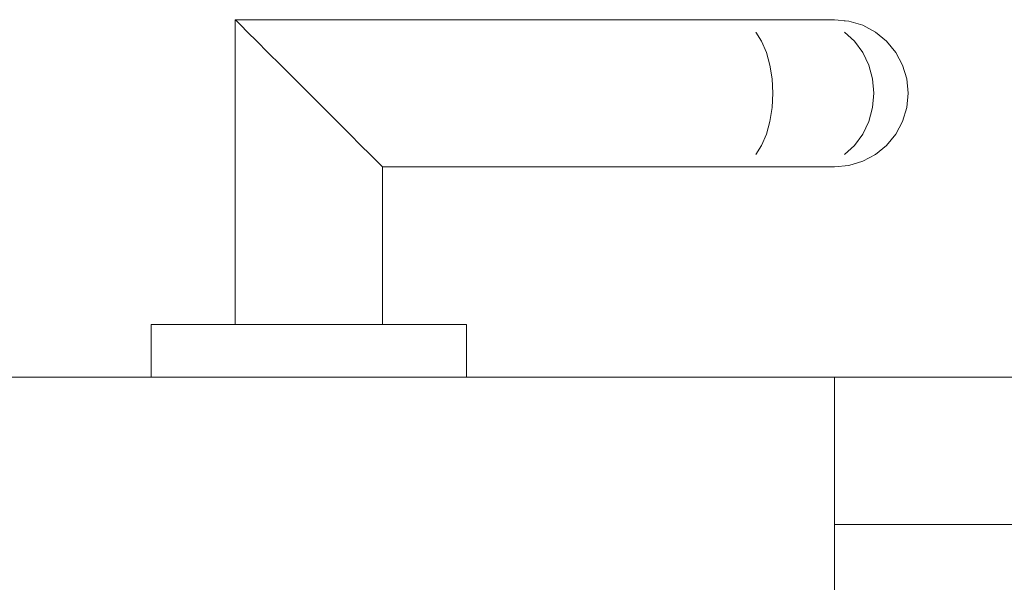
# Model space of a CAD drawing. Header units: millimetres. Extents: x -13155676 to -13149924, y -43717 to -41420.
# Tile 4 of 9: x -13153666 to -13153572, y -42867 to -42813. Entities that reach past the tile are written whole.
import ezdxf

# ---------------------------------------------------------------- set-up
doc = ezdxf.new("R2010")
doc.units = ezdxf.units.MM
doc.header["$MEASUREMENT"] = 0
doc.linetypes.add('Wipeout_Contour', pattern=[1000, 0, -1000])
doc.layers.add('0._RDC (96)_1_Portes Archicad', color=7, linetype='Continuous')

msp = doc.modelspace()

# ---------------------------------------------------------------- wipeouts: each hides what was drawn before it
at = {"color": 254, "linetype": 'Wipeout_Contour', "lineweight": 0, "ltscale": 52614831.20490971}
msp.add_wipeout([(-13153653.024, -42842.108), (-13153653.024, -42847.108), (-13153623.024, -42847.108), (-13153623.024, -42842.108)], dxfattribs=at).dxf.layer = '0._RDC (96)_1_Portes Archicad'
at = {"color": 254, "linetype": 'Wipeout_Contour', "lineweight": 0, "ltscale": 52612611.5099933}
msp.add_wipeout([(-13153588.024, -42847.108), (-13153588.024, -42887.108), (-13152578.024, -42887.108), (-13152578.024, -42847.108)], dxfattribs=at).dxf.layer = '0._RDC (96)_1_Portes Archicad'

# ---------------------------------------------------------------- next in the draw order: linework, layer by layer
at = {"layer": '0._RDC (96)_1_Portes Archicad', "color": 84, "linetype": 'Continuous', "lineweight": 0}
for p, q in [((-13153653.024, -42847.108), (-13153653.024, -42842.108)), ((-13153623.024, -42847.108), (-13153623.024, -42842.108)), ((-13153588.024, -42847.108), (-13152578.024, -42847.108))]:
    msp.add_line(p, q, dxfattribs=at)
at = {"layer": '0._RDC (96)_1_Portes Archicad', "color": 35, "linetype": 'Continuous', "lineweight": 0, "true_color": 0xbe753f}
for p, q in [((-13153688.024, -42847.108), (-13153588.024, -42847.108)), ((-13153588.024, -42847.108), (-13153588.024, -42887.108))]:
    msp.add_line(p, q, dxfattribs=at)
at = {"layer": '0._RDC (96)_1_Portes Archicad', "color": 250, "linetype": 'Continuous', "lineweight": 0, "true_color": 0x191919}
msp.add_line((-13153588.024, -42861.108), (-13152578.024, -42861.108), dxfattribs=at)

# ---------------------------------------------------------------- next in the draw order: wipeouts: each hides what was drawn before it
at = {"color": 254, "linetype": 'Wipeout_Contour', "lineweight": 0, "ltscale": 52614833.75606611}
msp.add_wipeout([(-13153638.024, -42842.108), (-13153638.024, -42820.108), (-13153639.389, -42818.742), (-13153639.389, -42842.108)], dxfattribs=at).dxf.layer = '0._RDC (96)_1_Portes Archicad'
at = {"color": 254, "linetype": 'Wipeout_Contour', "lineweight": 0, "ltscale": 39461102.04864524}
msp.add_wipeout([(-13153631.158, -42826.973), (-13153631.158, -42842.108), (-13153631.024, -42827.108)], dxfattribs=at).dxf.layer = '0._RDC (96)_1_Portes Archicad'

# ---------------------------------------------------------------- next in the draw order: wipeouts: each hides what was drawn before it
at = {"color": 254, "linetype": 'Wipeout_Contour', "lineweight": 0, "ltscale": 52614839.10486857}
msp.add_wipeout([(-13153639.389, -42842.108), (-13153639.389, -42818.742), (-13153640.703, -42817.429), (-13153640.703, -42842.108)], dxfattribs=at).dxf.layer = '0._RDC (96)_1_Portes Archicad'
at = {"color": 254, "linetype": 'Wipeout_Contour', "lineweight": 0, "ltscale": 52614804.40739489}
msp.add_wipeout([(-13153631.158, -42842.108), (-13153631.158, -42826.973), (-13153631.557, -42826.575), (-13153631.557, -42842.108)], dxfattribs=at).dxf.layer = '0._RDC (96)_1_Portes Archicad'

# ---------------------------------------------------------------- next in the draw order: wipeouts: each hides what was drawn before it
at = {"color": 254, "linetype": 'Wipeout_Contour', "lineweight": 0, "ltscale": 52614844.14332557}
msp.add_wipeout([(-13153640.703, -42842.108), (-13153640.703, -42817.429), (-13153641.913, -42816.219), (-13153641.913, -42842.108)], dxfattribs=at).dxf.layer = '0._RDC (96)_1_Portes Archicad'
at = {"color": 254, "linetype": 'Wipeout_Contour', "lineweight": 0, "ltscale": 52614806.49444678}
msp.add_wipeout([(-13153631.557, -42842.108), (-13153631.557, -42826.575), (-13153632.203, -42825.928), (-13153632.203, -42842.108)], dxfattribs=at).dxf.layer = '0._RDC (96)_1_Portes Archicad'

# ---------------------------------------------------------------- next in the draw order: wipeouts: each hides what was drawn before it
at = {"color": 254, "linetype": 'Wipeout_Contour', "lineweight": 0, "ltscale": 52614848.67781217}
msp.add_wipeout([(-13153641.913, -42842.108), (-13153641.913, -42816.219), (-13153642.973, -42815.158), (-13153642.973, -42842.108)], dxfattribs=at).dxf.layer = '0._RDC (96)_1_Portes Archicad'
at = {"color": 254, "linetype": 'Wipeout_Contour', "lineweight": 0, "ltscale": 52614809.52434488}
msp.add_wipeout([(-13153633.074, -42825.058), (-13153633.074, -42842.108), (-13153632.203, -42842.108), (-13153632.203, -42825.928)], dxfattribs=at).dxf.layer = '0._RDC (96)_1_Portes Archicad'
at = {"color": 254, "linetype": 'Wipeout_Contour', "lineweight": 0, "ltscale": 39461054.67787443}
msp.add_wipeout([(-13153606.844, -42826.973), (-13153631.158, -42826.973), (-13153607.024, -42827.108)], dxfattribs=at).dxf.layer = '0._RDC (96)_1_Portes Archicad'

# ---------------------------------------------------------------- next in the draw order: wipeouts: each hides what was drawn before it
at = {"color": 254, "linetype": 'Wipeout_Contour', "lineweight": 0, "ltscale": 52614852.53407051}
msp.add_wipeout([(-13153643.844, -42814.287), (-13153643.844, -42842.108), (-13153642.973, -42842.108), (-13153642.973, -42815.158)], dxfattribs=at).dxf.layer = '0._RDC (96)_1_Portes Archicad'
at = {"color": 254, "linetype": 'Wipeout_Contour', "lineweight": 0, "ltscale": 52614813.38065241}
msp.add_wipeout([(-13153633.074, -42842.108), (-13153633.074, -42825.058), (-13153634.135, -42823.997), (-13153634.135, -42842.108)], dxfattribs=at).dxf.layer = '0._RDC (96)_1_Portes Archicad'
at = {"color": 254, "linetype": 'Wipeout_Contour', "lineweight": 0, "ltscale": 52614755.11697832}
msp.add_wipeout([(-13153631.557, -42826.575), (-13153631.158, -42826.973), (-13153606.844, -42826.973), (-13153606.671, -42826.575)], dxfattribs=at).dxf.layer = '0._RDC (96)_1_Portes Archicad'

# ---------------------------------------------------------------- next in the draw order: linework, layer by layer
at = {"layer": '0._RDC (96)_1_Portes Archicad', "color": 84, "linetype": 'Continuous', "lineweight": 0}
msp.add_line((-13153631.024, -42842.108), (-13153631.024, -42827.108), dxfattribs=at)

# ---------------------------------------------------------------- next in the draw order: wipeouts: each hides what was drawn before it
at = {"color": 254, "linetype": 'Wipeout_Contour', "lineweight": 0, "ltscale": 52614855.56390586}
msp.add_wipeout([(-13153643.844, -42842.108), (-13153643.844, -42814.287), (-13153644.491, -42813.641), (-13153644.491, -42842.108)], dxfattribs=at).dxf.layer = '0._RDC (96)_1_Portes Archicad'
at = {"color": 254, "linetype": 'Wipeout_Contour', "lineweight": 0, "ltscale": 52614817.91517498}
msp.add_wipeout([(-13153634.135, -42842.108), (-13153634.135, -42823.997), (-13153635.345, -42822.787), (-13153635.345, -42842.108)], dxfattribs=at).dxf.layer = '0._RDC (96)_1_Portes Archicad'
at = {"color": 254, "linetype": 'Wipeout_Contour', "lineweight": 0, "ltscale": 52614755.83306666}
msp.add_wipeout([(-13153632.203, -42825.928), (-13153631.557, -42826.575), (-13153606.671, -42826.575), (-13153606.512, -42825.928)], dxfattribs=at).dxf.layer = '0._RDC (96)_1_Portes Archicad'

# ---------------------------------------------------------------- next in the draw order: linework, layer by layer
at = {"layer": '0._RDC (96)_1_Portes Archicad', "color": 84, "linetype": 'Continuous', "lineweight": 0}
for p, q in [((-13153631.158, -42826.973), (-13153631.557, -42826.575)), ((-13153631.024, -42827.108), (-13153631.158, -42826.973))]:
    msp.add_line(p, q, dxfattribs=at)

# ---------------------------------------------------------------- next in the draw order: wipeouts: each hides what was drawn before it
at = {"color": 254, "linetype": 'Wipeout_Contour', "lineweight": 0, "ltscale": 52614857.65088305}
msp.add_wipeout([(-13153644.491, -42842.108), (-13153644.491, -42813.641), (-13153644.889, -42813.242), (-13153644.889, -42842.108)], dxfattribs=at).dxf.layer = '0._RDC (96)_1_Portes Archicad'
at = {"color": 254, "linetype": 'Wipeout_Contour', "lineweight": 0, "ltscale": 52614822.95365527}
msp.add_wipeout([(-13153635.345, -42842.108), (-13153635.345, -42822.787), (-13153636.658, -42821.473), (-13153636.658, -42842.108)], dxfattribs=at).dxf.layer = '0._RDC (96)_1_Portes Archicad'
at = {"color": 254, "linetype": 'Wipeout_Contour', "lineweight": 0, "ltscale": 52614757.05000749}
msp.add_wipeout([(-13153633.074, -42825.058), (-13153632.203, -42825.928), (-13153606.512, -42825.928), (-13153606.372, -42825.058)], dxfattribs=at).dxf.layer = '0._RDC (96)_1_Portes Archicad'
at = {"color": 254, "linetype": 'Wipeout_Contour', "lineweight": 0, "ltscale": 52614687.03849546}
msp.add_wipeout([(-13153607.024, -42827.108), (-13153597.524, -42827.108), (-13153596.817, -42826.973), (-13153606.844, -42826.973)], dxfattribs=at).dxf.layer = '0._RDC (96)_1_Portes Archicad'

# ---------------------------------------------------------------- next in the draw order: linework, layer by layer
at = {"layer": '0._RDC (96)_1_Portes Archicad', "color": 84, "linetype": 'Continuous', "lineweight": 0}
msp.add_line((-13153631.557, -42826.575), (-13153632.203, -42825.928), dxfattribs=at)

# ---------------------------------------------------------------- next in the draw order: wipeouts: each hides what was drawn before it
at = {"color": 254, "linetype": 'Wipeout_Contour', "lineweight": 0, "ltscale": 39461143.55462731}
msp.add_wipeout([(-13153645.024, -42813.108), (-13153645.024, -42842.108), (-13153644.889, -42813.242)], dxfattribs=at).dxf.layer = '0._RDC (96)_1_Portes Archicad'
at = {"color": 254, "linetype": 'Wipeout_Contour', "lineweight": 0, "ltscale": 52614828.30246913}
msp.add_wipeout([(-13153636.658, -42842.108), (-13153636.658, -42821.473), (-13153638.024, -42820.108), (-13153638.024, -42842.108)], dxfattribs=at).dxf.layer = '0._RDC (96)_1_Portes Archicad'
at = {"color": 254, "linetype": 'Wipeout_Contour', "lineweight": 0, "ltscale": 52614758.7210415}
msp.add_wipeout([(-13153606.257, -42823.997), (-13153634.135, -42823.997), (-13153633.074, -42825.058), (-13153606.372, -42825.058)], dxfattribs=at).dxf.layer = '0._RDC (96)_1_Portes Archicad'
at = {"color": 254, "linetype": 'Wipeout_Contour', "lineweight": 0, "ltscale": 52614685.30003321}
msp.add_wipeout([(-13153606.844, -42826.973), (-13153596.817, -42826.973), (-13153596.137, -42826.575), (-13153606.671, -42826.575)], dxfattribs=at).dxf.layer = '0._RDC (96)_1_Portes Archicad'

# ---------------------------------------------------------------- next in the draw order: linework, layer by layer
at = {"layer": '0._RDC (96)_1_Portes Archicad', "color": 84, "linetype": 'Continuous', "lineweight": 0}
for p, q in [((-13153632.203, -42825.928), (-13153633.074, -42825.058)), ((-13153631.024, -42827.108), (-13153607.024, -42827.108)), ((-13153623.024, -42842.108), (-13153653.024, -42842.108))]:
    msp.add_line(p, q, dxfattribs=at)

# ---------------------------------------------------------------- next in the draw order: wipeouts: each hides what was drawn before it
at = {"color": 254, "linetype": 'Wipeout_Contour', "lineweight": 0, "ltscale": 52614768.45791283}
msp.add_wipeout([(-13153606.12, -42818.742), (-13153639.389, -42818.742), (-13153638.024, -42820.108), (-13153606.102, -42820.108)], dxfattribs=at).dxf.layer = '0._RDC (96)_1_Portes Archicad'
at = {"color": 254, "linetype": 'Wipeout_Contour', "lineweight": 0, "ltscale": 52614760.78203895}
msp.add_wipeout([(-13153606.172, -42822.787), (-13153635.345, -42822.787), (-13153634.135, -42823.997), (-13153606.257, -42823.997)], dxfattribs=at).dxf.layer = '0._RDC (96)_1_Portes Archicad'
at = {"color": 254, "linetype": 'Wipeout_Contour', "lineweight": 0, "ltscale": 52614683.66033719}
msp.add_wipeout([(-13153606.671, -42826.575), (-13153596.137, -42826.575), (-13153595.511, -42825.928), (-13153606.512, -42825.928)], dxfattribs=at).dxf.layer = '0._RDC (96)_1_Portes Archicad'

# ---------------------------------------------------------------- next in the draw order: linework, layer by layer
at = {"layer": '0._RDC (96)_1_Portes Archicad', "color": 84, "linetype": 'Continuous', "lineweight": 0}
msp.add_line((-13153633.074, -42825.058), (-13153634.135, -42823.997), dxfattribs=at)

# ---------------------------------------------------------------- next in the draw order: wipeouts: each hides what was drawn before it
at = {"color": 254, "linetype": 'Wipeout_Contour', "lineweight": 0, "ltscale": 52614771.18537498}
msp.add_wipeout([(-13153606.172, -42817.429), (-13153640.703, -42817.429), (-13153639.389, -42818.742), (-13153606.12, -42818.742)], dxfattribs=at).dxf.layer = '0._RDC (96)_1_Portes Archicad'
at = {"color": 254, "linetype": 'Wipeout_Contour', "lineweight": 0, "ltscale": 52614763.15409712}
msp.add_wipeout([(-13153636.658, -42821.473), (-13153635.345, -42822.787), (-13153606.172, -42822.787), (-13153606.12, -42821.473)], dxfattribs=at).dxf.layer = '0._RDC (96)_1_Portes Archicad'
at = {"color": 254, "linetype": 'Wipeout_Contour', "lineweight": 0, "ltscale": 52614682.18234303}
msp.add_wipeout([(-13153606.512, -42825.928), (-13153595.511, -42825.928), (-13153594.962, -42825.058), (-13153606.372, -42825.058)], dxfattribs=at).dxf.layer = '0._RDC (96)_1_Portes Archicad'
at = {"color": 254, "linetype": 'Wipeout_Contour', "lineweight": 0, "ltscale": 52614653.07353356}
msp.add_wipeout([(-13153596.817, -42826.973), (-13153597.524, -42827.108), (-13153590.569, -42827.108), (-13153589.345, -42826.973)], dxfattribs=at).dxf.layer = '0._RDC (96)_1_Portes Archicad'

# ---------------------------------------------------------------- next in the draw order: linework, layer by layer
at = {"layer": '0._RDC (96)_1_Portes Archicad', "color": 84, "linetype": 'Continuous', "lineweight": 0}
for p, q in [((-13153634.135, -42823.997), (-13153635.345, -42822.787)), ((-13153607.024, -42827.108), (-13153597.524, -42827.108))]:
    msp.add_line(p, q, dxfattribs=at)

# ---------------------------------------------------------------- next in the draw order: wipeouts: each hides what was drawn before it
at = {"color": 254, "linetype": 'Wipeout_Contour', "lineweight": 0, "ltscale": 52614773.82494225}
msp.add_wipeout([(-13153641.913, -42816.219), (-13153640.703, -42817.429), (-13153606.172, -42817.429), (-13153606.257, -42816.219)], dxfattribs=at).dxf.layer = '0._RDC (96)_1_Portes Archicad'
at = {"color": 254, "linetype": 'Wipeout_Contour', "lineweight": 0, "ltscale": 52614765.74619021}
msp.add_wipeout([(-13153638.024, -42820.108), (-13153636.658, -42821.473), (-13153606.12, -42821.473), (-13153606.102, -42820.108)], dxfattribs=at).dxf.layer = '0._RDC (96)_1_Portes Archicad'
at = {"color": 254, "linetype": 'Wipeout_Contour', "lineweight": 0, "ltscale": 52614680.92292556}
msp.add_wipeout([(-13153606.372, -42825.058), (-13153594.962, -42825.058), (-13153594.511, -42823.997), (-13153606.257, -42823.997)], dxfattribs=at).dxf.layer = '0._RDC (96)_1_Portes Archicad'
at = {"color": 254, "linetype": 'Wipeout_Contour', "lineweight": 0, "ltscale": 52614649.28744151}
msp.add_wipeout([(-13153596.817, -42826.973), (-13153589.345, -42826.973), (-13153588.168, -42826.575), (-13153596.137, -42826.575)], dxfattribs=at).dxf.layer = '0._RDC (96)_1_Portes Archicad'

# ---------------------------------------------------------------- next in the draw order: linework, layer by layer
at = {"layer": '0._RDC (96)_1_Portes Archicad', "color": 84, "linetype": 'Continuous', "lineweight": 0}
for p, q in [((-13153639.389, -42818.742), (-13153640.703, -42817.429)), ((-13153638.024, -42820.108), (-13153639.389, -42818.742)), ((-13153636.658, -42821.473), (-13153638.024, -42820.108)), ((-13153635.345, -42822.787), (-13153636.658, -42821.473))]:
    msp.add_line(p, q, dxfattribs=at)

# ---------------------------------------------------------------- next in the draw order: wipeouts: each hides what was drawn before it
at = {"color": 254, "linetype": 'Wipeout_Contour', "lineweight": 0, "ltscale": 52614776.27515566}
msp.add_wipeout([(-13153642.973, -42815.158), (-13153641.913, -42816.219), (-13153606.257, -42816.219), (-13153606.372, -42815.158)], dxfattribs=at).dxf.layer = '0._RDC (96)_1_Portes Archicad'
at = {"color": 254, "linetype": 'Wipeout_Contour', "lineweight": 0, "ltscale": 52614678.87073085}
msp.add_wipeout([(-13153606.12, -42818.742), (-13153606.102, -42820.108), (-13153593.9, -42820.108), (-13153593.97, -42818.742)], dxfattribs=at).dxf.layer = '0._RDC (96)_1_Portes Archicad'
at = {"color": 254, "linetype": 'Wipeout_Contour', "lineweight": 0, "ltscale": 52614679.9305617}
msp.add_wipeout([(-13153606.257, -42823.997), (-13153594.511, -42823.997), (-13153594.176, -42822.787), (-13153606.172, -42822.787)], dxfattribs=at).dxf.layer = '0._RDC (96)_1_Portes Archicad'
at = {"color": 254, "linetype": 'Wipeout_Contour', "lineweight": 0, "ltscale": 52614645.71892201}
msp.add_wipeout([(-13153596.137, -42826.575), (-13153588.168, -42826.575), (-13153587.082, -42825.928), (-13153595.511, -42825.928)], dxfattribs=at).dxf.layer = '0._RDC (96)_1_Portes Archicad'

# ---------------------------------------------------------------- next in the draw order: linework, layer by layer
at = {"layer": '0._RDC (96)_1_Portes Archicad', "color": 84, "linetype": 'Continuous', "lineweight": 0}
msp.add_line((-13153640.703, -42817.429), (-13153641.913, -42816.219), dxfattribs=at)

# ---------------------------------------------------------------- next in the draw order: wipeouts: each hides what was drawn before it
at = {"color": 254, "linetype": 'Wipeout_Contour', "lineweight": 0, "ltscale": 52614778.44185495}
msp.add_wipeout([(-13153606.512, -42814.288), (-13153643.844, -42814.287), (-13153642.973, -42815.158), (-13153606.372, -42815.158)], dxfattribs=at).dxf.layer = '0._RDC (96)_1_Portes Archicad'
at = {"color": 254, "linetype": 'Wipeout_Contour', "lineweight": 0, "ltscale": 52614679.19090977}
msp.add_wipeout([(-13153594.176, -42817.429), (-13153606.172, -42817.429), (-13153606.12, -42818.742), (-13153593.97, -42818.742)], dxfattribs=at).dxf.layer = '0._RDC (96)_1_Portes Archicad'
at = {"color": 254, "linetype": 'Wipeout_Contour', "lineweight": 0, "ltscale": 52614679.24355976}
msp.add_wipeout([(-13153606.172, -42822.787), (-13153594.176, -42822.787), (-13153593.97, -42821.473), (-13153606.12, -42821.473)], dxfattribs=at).dxf.layer = '0._RDC (96)_1_Portes Archicad'
at = {"color": 254, "linetype": 'Wipeout_Contour', "lineweight": 0, "ltscale": 52614642.50526521}
msp.add_wipeout([(-13153595.511, -42825.928), (-13153587.082, -42825.928), (-13153586.131, -42825.058), (-13153594.962, -42825.058)], dxfattribs=at).dxf.layer = '0._RDC (96)_1_Portes Archicad'
at = {"color": 254, "linetype": 'Wipeout_Contour', "lineweight": 0, "ltscale": 52614633.44201905}
msp.add_wipeout([(-13153590.569, -42827.108), (-13153588.024, -42827.108), (-13153586.658, -42826.973), (-13153589.345, -42826.973)], dxfattribs=at).dxf.layer = '0._RDC (96)_1_Portes Archicad'

# ---------------------------------------------------------------- next in the draw order: linework, layer by layer
at = {"layer": '0._RDC (96)_1_Portes Archicad', "color": 84, "linetype": 'Continuous', "lineweight": 0}
for p, q in [((-13153641.913, -42816.219), (-13153642.973, -42815.158)), ((-13153597.524, -42827.108), (-13153590.569, -42827.108))]:
    msp.add_line(p, q, dxfattribs=at)

# ---------------------------------------------------------------- next in the draw order: wipeouts: each hides what was drawn before it
at = {"color": 254, "linetype": 'Wipeout_Contour', "lineweight": 0, "ltscale": 52614780.24171469}
msp.add_wipeout([(-13153644.491, -42813.641), (-13153643.844, -42814.287), (-13153606.512, -42814.287), (-13153606.671, -42813.641)], dxfattribs=at).dxf.layer = '0._RDC (96)_1_Portes Archicad'
at = {"color": 254, "linetype": 'Wipeout_Contour', "lineweight": 0, "ltscale": 52614679.84503946}
msp.add_wipeout([(-13153606.257, -42816.219), (-13153606.172, -42817.429), (-13153594.176, -42817.429), (-13153594.511, -42816.219)], dxfattribs=at).dxf.layer = '0._RDC (96)_1_Portes Archicad'
at = {"color": 254, "linetype": 'Wipeout_Contour', "lineweight": 0, "ltscale": 52614678.88851342}
msp.add_wipeout([(-13153606.102, -42820.108), (-13153606.12, -42821.473), (-13153593.97, -42821.473), (-13153593.9, -42820.108)], dxfattribs=at).dxf.layer = '0._RDC (96)_1_Portes Archicad'
at = {"color": 254, "linetype": 'Wipeout_Contour', "lineweight": 0, "ltscale": 52614639.76995251}
msp.add_wipeout([(-13153594.962, -42825.058), (-13153586.131, -42825.058), (-13153585.351, -42823.997), (-13153594.511, -42823.997)], dxfattribs=at).dxf.layer = '0._RDC (96)_1_Portes Archicad'
at = {"color": 254, "linetype": 'Wipeout_Contour', "lineweight": 0, "ltscale": 52614628.36022463}
msp.add_wipeout([(-13153589.345, -42826.973), (-13153586.658, -42826.973), (-13153585.345, -42826.575), (-13153588.168, -42826.575)], dxfattribs=at).dxf.layer = '0._RDC (96)_1_Portes Archicad'

# ---------------------------------------------------------------- next in the draw order: linework, layer by layer
at = {"layer": '0._RDC (96)_1_Portes Archicad', "color": 84, "linetype": 'Continuous', "lineweight": 0}
for p, q in [((-13153642.973, -42815.158), (-13153643.844, -42814.287)), ((-13153595.511, -42825.928), (-13153594.962, -42825.058)), ((-13153590.569, -42827.108), (-13153588.024, -42827.108))]:
    msp.add_line(p, q, dxfattribs=at)

# ---------------------------------------------------------------- next in the draw order: wipeouts: each hides what was drawn before it
at = {"color": 254, "linetype": 'Wipeout_Contour', "lineweight": 0, "ltscale": 52614781.60534915}
msp.add_wipeout([(-13153644.889, -42813.242), (-13153644.491, -42813.641), (-13153606.671, -42813.641), (-13153606.844, -42813.242)], dxfattribs=at).dxf.layer = '0._RDC (96)_1_Portes Archicad'
at = {"color": 254, "linetype": 'Wipeout_Contour', "lineweight": 0, "ltscale": 52614680.80783197}
msp.add_wipeout([(-13153606.372, -42815.158), (-13153606.257, -42816.219), (-13153594.511, -42816.219), (-13153594.962, -42815.158)], dxfattribs=at).dxf.layer = '0._RDC (96)_1_Portes Archicad'
at = {"color": 254, "linetype": 'Wipeout_Contour', "lineweight": 0, "ltscale": 52614635.35493583}
msp.add_wipeout([(-13153593.97, -42818.742), (-13153593.9, -42820.108), (-13153584.293, -42820.108), (-13153584.414, -42818.742)], dxfattribs=at).dxf.layer = '0._RDC (96)_1_Portes Archicad'
at = {"color": 254, "linetype": 'Wipeout_Contour', "lineweight": 0, "ltscale": 52614637.61835827}
msp.add_wipeout([(-13153594.511, -42823.997), (-13153585.351, -42823.997), (-13153584.771, -42822.787), (-13153594.176, -42822.787)], dxfattribs=at).dxf.layer = '0._RDC (96)_1_Portes Archicad'
at = {"color": 254, "linetype": 'Wipeout_Contour', "lineweight": 0, "ltscale": 52614623.57061921}
msp.add_wipeout([(-13153588.168, -42826.575), (-13153585.345, -42826.575), (-13153584.135, -42825.928), (-13153587.082, -42825.928)], dxfattribs=at).dxf.layer = '0._RDC (96)_1_Portes Archicad'

# ---------------------------------------------------------------- next in the draw order: linework, layer by layer
at = {"layer": '0._RDC (96)_1_Portes Archicad', "color": 84, "linetype": 'Continuous', "lineweight": 0}
for p, q in [((-13153594.962, -42825.058), (-13153594.511, -42823.997)), ((-13153586.658, -42826.973), (-13153585.345, -42826.575)), ((-13153588.024, -42827.108), (-13153586.658, -42826.973))]:
    msp.add_line(p, q, dxfattribs=at)

# ---------------------------------------------------------------- next in the draw order: wipeouts: each hides what was drawn before it
at = {"color": 254, "linetype": 'Wipeout_Contour', "lineweight": 0, "ltscale": 39461068.41060388}
msp.add_wipeout([(-13153607.024, -42813.108), (-13153645.024, -42813.108), (-13153606.844, -42813.242)], dxfattribs=at).dxf.layer = '0._RDC (96)_1_Portes Archicad'
at = {"color": 254, "linetype": 'Wipeout_Contour', "lineweight": 0, "ltscale": 52614682.04210105}
msp.add_wipeout([(-13153595.511, -42814.287), (-13153606.512, -42814.287), (-13153606.372, -42815.158), (-13153594.962, -42815.158)], dxfattribs=at).dxf.layer = '0._RDC (96)_1_Portes Archicad'
at = {"color": 254, "linetype": 'Wipeout_Contour', "lineweight": 0, "ltscale": 52614636.08083517}
msp.add_wipeout([(-13153594.176, -42817.429), (-13153593.97, -42818.742), (-13153584.414, -42818.742), (-13153584.771, -42817.429)], dxfattribs=at).dxf.layer = '0._RDC (96)_1_Portes Archicad'
at = {"color": 254, "linetype": 'Wipeout_Contour', "lineweight": 0, "ltscale": 52614636.13349955}
msp.add_wipeout([(-13153593.97, -42821.473), (-13153594.176, -42822.787), (-13153584.771, -42822.787), (-13153584.414, -42821.473)], dxfattribs=at).dxf.layer = '0._RDC (96)_1_Portes Archicad'
at = {"color": 254, "linetype": 'Wipeout_Contour', "lineweight": 0, "ltscale": 52614619.25737567}
msp.add_wipeout([(-13153587.082, -42825.928), (-13153584.135, -42825.928), (-13153583.074, -42825.058), (-13153586.131, -42825.058)], dxfattribs=at).dxf.layer = '0._RDC (96)_1_Portes Archicad'

# ---------------------------------------------------------------- next in the draw order: linework, layer by layer
at = {"layer": '0._RDC (96)_1_Portes Archicad', "color": 84, "linetype": 'Continuous', "lineweight": 0}
for p, q in [((-13153644.889, -42813.242), (-13153645.024, -42813.108)), ((-13153645.024, -42842.108), (-13153645.024, -42813.108)), ((-13153644.491, -42813.641), (-13153644.889, -42813.242)), ((-13153643.844, -42814.287), (-13153644.491, -42813.641)), ((-13153594.511, -42823.997), (-13153594.176, -42822.787)), ((-13153585.345, -42826.575), (-13153584.135, -42825.928))]:
    msp.add_line(p, q, dxfattribs=at)

# ---------------------------------------------------------------- next in the draw order: wipeouts: each hides what was drawn before it
at = {"color": 254, "linetype": 'Wipeout_Contour', "lineweight": 0, "ltscale": 52614683.50033638}
msp.add_wipeout([(-13153596.137, -42813.641), (-13153606.671, -42813.641), (-13153606.512, -42814.287), (-13153595.511, -42814.287)], dxfattribs=at).dxf.layer = '0._RDC (96)_1_Portes Archicad'
at = {"color": 254, "linetype": 'Wipeout_Contour', "lineweight": 0, "ltscale": 52614637.53284624}
msp.add_wipeout([(-13153585.351, -42816.219), (-13153594.511, -42816.219), (-13153594.176, -42817.429), (-13153584.771, -42817.429)], dxfattribs=at).dxf.layer = '0._RDC (96)_1_Portes Archicad'
at = {"color": 254, "linetype": 'Wipeout_Contour', "lineweight": 0, "ltscale": 52614635.37271842}
msp.add_wipeout([(-13153593.97, -42821.473), (-13153584.414, -42821.473), (-13153584.293, -42820.108), (-13153593.9, -42820.108)], dxfattribs=at).dxf.layer = '0._RDC (96)_1_Portes Archicad'
at = {"color": 254, "linetype": 'Wipeout_Contour', "lineweight": 0, "ltscale": 52614615.58641894}
msp.add_wipeout([(-13153586.131, -42825.058), (-13153583.074, -42825.058), (-13153582.203, -42823.997), (-13153585.351, -42823.997)], dxfattribs=at).dxf.layer = '0._RDC (96)_1_Portes Archicad'

# ---------------------------------------------------------------- next in the draw order: linework, layer by layer
at = {"layer": '0._RDC (96)_1_Portes Archicad', "color": 84, "linetype": 'Continuous', "lineweight": 0}
for p, q in [((-13153593.97, -42818.742), (-13153594.176, -42817.429)), ((-13153593.9, -42820.108), (-13153593.97, -42818.742)), ((-13153593.97, -42821.473), (-13153593.9, -42820.108)), ((-13153594.176, -42822.787), (-13153593.97, -42821.473)), ((-13153587.082, -42825.928), (-13153586.131, -42825.058)), ((-13153584.135, -42825.928), (-13153583.074, -42825.058))]:
    msp.add_line(p, q, dxfattribs=at)

# ---------------------------------------------------------------- next in the draw order: wipeouts: each hides what was drawn before it
at = {"color": 254, "linetype": 'Wipeout_Contour', "lineweight": 0, "ltscale": 52614685.12642287}
msp.add_wipeout([(-13153596.817, -42813.242), (-13153606.844, -42813.242), (-13153606.671, -42813.641), (-13153596.137, -42813.641)], dxfattribs=at).dxf.layer = '0._RDC (96)_1_Portes Archicad'
at = {"color": 254, "linetype": 'Wipeout_Contour', "lineweight": 0, "ltscale": 52614639.65485884}
msp.add_wipeout([(-13153586.131, -42815.158), (-13153594.962, -42815.158), (-13153594.511, -42816.219), (-13153585.351, -42816.219)], dxfattribs=at).dxf.layer = '0._RDC (96)_1_Portes Archicad'
at = {"color": 254, "linetype": 'Wipeout_Contour', "lineweight": 0, "ltscale": 52614609.6680493}
msp.add_wipeout([(-13153584.293, -42820.108), (-13153581.024, -42820.108), (-13153581.158, -42818.742), (-13153584.414, -42818.742)], dxfattribs=at).dxf.layer = '0._RDC (96)_1_Portes Archicad'
at = {"color": 254, "linetype": 'Wipeout_Contour', "lineweight": 0, "ltscale": 52614612.6990554}
msp.add_wipeout([(-13153585.351, -42823.997), (-13153582.203, -42823.997), (-13153581.557, -42822.787), (-13153584.771, -42822.787)], dxfattribs=at).dxf.layer = '0._RDC (96)_1_Portes Archicad'

# ---------------------------------------------------------------- next in the draw order: linework, layer by layer
at = {"layer": '0._RDC (96)_1_Portes Archicad', "color": 84, "linetype": 'Continuous', "lineweight": 0}
for p, q in [((-13153594.176, -42817.429), (-13153594.511, -42816.219)), ((-13153586.131, -42825.058), (-13153585.351, -42823.997)), ((-13153583.074, -42825.058), (-13153582.203, -42823.997))]:
    msp.add_line(p, q, dxfattribs=at)

# ---------------------------------------------------------------- next in the draw order: wipeouts: each hides what was drawn before it
at = {"color": 254, "linetype": 'Wipeout_Contour', "lineweight": 0, "ltscale": 52614686.85794526}
msp.add_wipeout([(-13153607.024, -42813.108), (-13153606.844, -42813.242), (-13153596.817, -42813.242), (-13153597.524, -42813.108)], dxfattribs=at).dxf.layer = '0._RDC (96)_1_Portes Archicad'
at = {"color": 254, "linetype": 'Wipeout_Contour', "lineweight": 0, "ltscale": 52614642.36502317}
msp.add_wipeout([(-13153587.082, -42814.287), (-13153595.511, -42814.287), (-13153594.962, -42815.158), (-13153586.131, -42815.158)], dxfattribs=at).dxf.layer = '0._RDC (96)_1_Portes Archicad'
at = {"color": 254, "linetype": 'Wipeout_Contour', "lineweight": 0, "ltscale": 52614610.65388088}
msp.add_wipeout([(-13153584.414, -42818.742), (-13153581.158, -42818.742), (-13153581.557, -42817.429), (-13153584.771, -42817.429)], dxfattribs=at).dxf.layer = '0._RDC (96)_1_Portes Archicad'
at = {"color": 254, "linetype": 'Wipeout_Contour', "lineweight": 0, "ltscale": 52614610.70654528}
msp.add_wipeout([(-13153584.771, -42822.787), (-13153581.557, -42822.787), (-13153581.158, -42821.473), (-13153584.414, -42821.473)], dxfattribs=at).dxf.layer = '0._RDC (96)_1_Portes Archicad'

# ---------------------------------------------------------------- next in the draw order: linework, layer by layer
at = {"layer": '0._RDC (96)_1_Portes Archicad', "color": 84, "linetype": 'Continuous', "lineweight": 0}
for p, q in [((-13153645.024, -42813.108), (-13153607.024, -42813.108)), ((-13153594.511, -42816.219), (-13153594.962, -42815.158)), ((-13153585.351, -42823.997), (-13153584.771, -42822.787)), ((-13153582.203, -42823.997), (-13153581.557, -42822.787))]:
    msp.add_line(p, q, dxfattribs=at)

# ---------------------------------------------------------------- next in the draw order: wipeouts: each hides what was drawn before it
at = {"color": 254, "linetype": 'Wipeout_Contour', "lineweight": 0, "ltscale": 52614645.55892102}
msp.add_wipeout([(-13153596.137, -42813.641), (-13153595.511, -42814.287), (-13153587.082, -42814.287), (-13153588.168, -42813.641)], dxfattribs=at).dxf.layer = '0._RDC (96)_1_Portes Archicad'
at = {"color": 254, "linetype": 'Wipeout_Contour', "lineweight": 0, "ltscale": 52614612.61353305}
msp.add_wipeout([(-13153584.771, -42817.429), (-13153581.557, -42817.429), (-13153582.203, -42816.219), (-13153585.351, -42816.219)], dxfattribs=at).dxf.layer = '0._RDC (96)_1_Portes Archicad'
at = {"color": 254, "linetype": 'Wipeout_Contour', "lineweight": 0, "ltscale": 52614609.68583189}
msp.add_wipeout([(-13153584.414, -42821.473), (-13153581.158, -42821.473), (-13153581.024, -42820.108), (-13153584.293, -42820.108)], dxfattribs=at).dxf.layer = '0._RDC (96)_1_Portes Archicad'

# ---------------------------------------------------------------- next in the draw order: linework, layer by layer
at = {"layer": '0._RDC (96)_1_Portes Archicad', "color": 84, "linetype": 'Continuous', "lineweight": 0}
for p, q in [((-13153594.962, -42815.158), (-13153595.511, -42814.287)), ((-13153584.414, -42818.742), (-13153584.771, -42817.429)), ((-13153581.158, -42818.742), (-13153581.557, -42817.429)), ((-13153584.293, -42820.108), (-13153584.414, -42818.742)), ((-13153581.024, -42820.108), (-13153581.158, -42818.742)), ((-13153584.414, -42821.473), (-13153584.293, -42820.108)), ((-13153581.158, -42821.473), (-13153581.024, -42820.108)), ((-13153584.771, -42822.787), (-13153584.414, -42821.473)), ((-13153581.557, -42822.787), (-13153581.158, -42821.473))]:
    msp.add_line(p, q, dxfattribs=at)

# ---------------------------------------------------------------- next in the draw order: wipeouts: each hides what was drawn before it
at = {"color": 254, "linetype": 'Wipeout_Contour', "lineweight": 0, "ltscale": 52614649.11383034}
msp.add_wipeout([(-13153596.817, -42813.242), (-13153596.137, -42813.641), (-13153588.168, -42813.641), (-13153589.345, -42813.242)], dxfattribs=at).dxf.layer = '0._RDC (96)_1_Portes Archicad'
at = {"color": 254, "linetype": 'Wipeout_Contour', "lineweight": 0, "ltscale": 52614615.47132522}
msp.add_wipeout([(-13153585.351, -42816.219), (-13153582.203, -42816.219), (-13153583.074, -42815.158), (-13153586.131, -42815.158)], dxfattribs=at).dxf.layer = '0._RDC (96)_1_Portes Archicad'

# ---------------------------------------------------------------- next in the draw order: linework, layer by layer
at = {"layer": '0._RDC (96)_1_Portes Archicad', "color": 84, "linetype": 'Continuous', "lineweight": 0}
for p, q in [((-13153584.771, -42817.429), (-13153585.351, -42816.219)), ((-13153581.557, -42817.429), (-13153582.203, -42816.219))]:
    msp.add_line(p, q, dxfattribs=at)

# ---------------------------------------------------------------- next in the draw order: wipeouts: each hides what was drawn before it
at = {"color": 254, "linetype": 'Wipeout_Contour', "lineweight": 0, "ltscale": 52614652.892984}
msp.add_wipeout([(-13153590.569, -42813.108), (-13153597.524, -42813.108), (-13153596.817, -42813.242), (-13153589.345, -42813.242)], dxfattribs=at).dxf.layer = '0._RDC (96)_1_Portes Archicad'
at = {"color": 254, "linetype": 'Wipeout_Contour', "lineweight": 0, "ltscale": 52614619.11713357}
msp.add_wipeout([(-13153586.131, -42815.158), (-13153583.074, -42815.158), (-13153584.135, -42814.287), (-13153587.082, -42814.287)], dxfattribs=at).dxf.layer = '0._RDC (96)_1_Portes Archicad'

# ---------------------------------------------------------------- next in the draw order: linework, layer by layer
at = {"layer": '0._RDC (96)_1_Portes Archicad', "color": 84, "linetype": 'Continuous', "lineweight": 0}
for p, q in [((-13153607.024, -42813.108), (-13153597.524, -42813.108)), ((-13153585.351, -42816.219), (-13153586.131, -42815.158)), ((-13153582.203, -42816.219), (-13153583.074, -42815.158))]:
    msp.add_line(p, q, dxfattribs=at)

# ---------------------------------------------------------------- next in the draw order: wipeouts: each hides what was drawn before it
at = {"color": 254, "linetype": 'Wipeout_Contour', "lineweight": 0, "ltscale": 52614623.41061816}
msp.add_wipeout([(-13153587.082, -42814.287), (-13153584.135, -42814.287), (-13153585.345, -42813.641), (-13153588.168, -42813.641)], dxfattribs=at).dxf.layer = '0._RDC (96)_1_Portes Archicad'

# ---------------------------------------------------------------- next in the draw order: linework, layer by layer
at = {"layer": '0._RDC (96)_1_Portes Archicad', "color": 84, "linetype": 'Continuous', "lineweight": 0}
for p, q in [((-13153586.131, -42815.158), (-13153587.082, -42814.287)), ((-13153583.074, -42815.158), (-13153584.135, -42814.287))]:
    msp.add_line(p, q, dxfattribs=at)

# ---------------------------------------------------------------- next in the draw order: wipeouts: each hides what was drawn before it
at = {"color": 254, "linetype": 'Wipeout_Contour', "lineweight": 0, "ltscale": 52614628.1866134}
msp.add_wipeout([(-13153588.168, -42813.641), (-13153585.345, -42813.641), (-13153586.658, -42813.242), (-13153589.345, -42813.242)], dxfattribs=at).dxf.layer = '0._RDC (96)_1_Portes Archicad'

# ---------------------------------------------------------------- next in the draw order: linework, layer by layer
at = {"layer": '0._RDC (96)_1_Portes Archicad', "color": 84, "linetype": 'Continuous', "lineweight": 0}
msp.add_line((-13153584.135, -42814.287), (-13153585.345, -42813.641), dxfattribs=at)

# ---------------------------------------------------------------- next in the draw order: wipeouts: each hides what was drawn before it
at = {"color": 254, "linetype": 'Wipeout_Contour', "lineweight": 0, "ltscale": 52614633.26147899}
msp.add_wipeout([(-13153588.024, -42813.108), (-13153590.569, -42813.108), (-13153589.345, -42813.242), (-13153586.658, -42813.242)], dxfattribs=at).dxf.layer = '0._RDC (96)_1_Portes Archicad'

# ---------------------------------------------------------------- next in the draw order: linework, layer by layer
at = {"layer": '0._RDC (96)_1_Portes Archicad', "color": 84, "linetype": 'Continuous', "lineweight": 0}
for p, q in [((-13153597.524, -42813.108), (-13153590.569, -42813.108)), ((-13153590.569, -42813.108), (-13153588.024, -42813.108)), ((-13153586.658, -42813.242), (-13153588.024, -42813.108)), ((-13153585.345, -42813.641), (-13153586.658, -42813.242))]:
    msp.add_line(p, q, dxfattribs=at)

doc.saveas('drawing.dxf')
